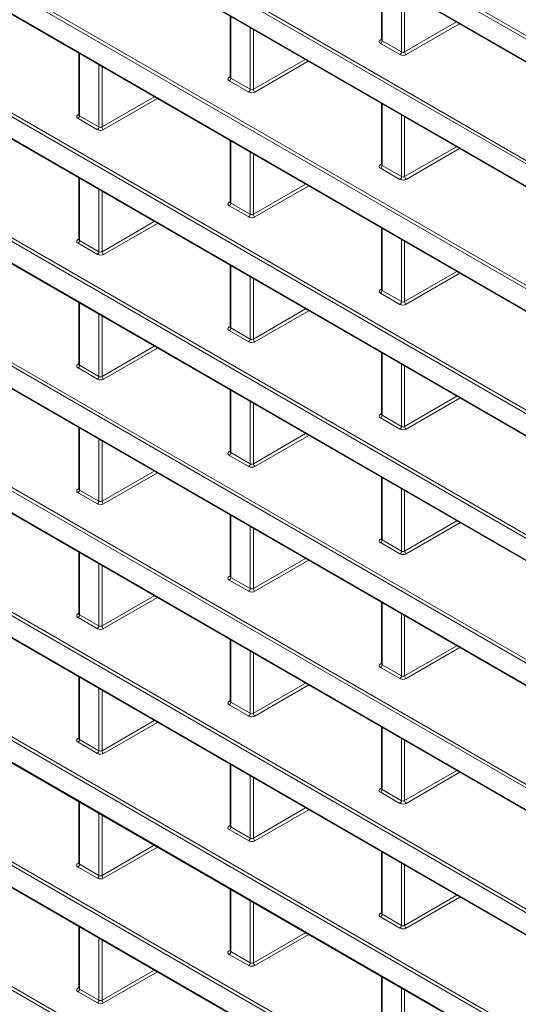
# Model space of a CAD drawing. Header units: millimetres. Extents: x 0 to 1118, y 0 to 864.
# Tile 184 of 256: x 799 to 810, y 339 to 361. Entities that reach past the tile are written whole.
import ezdxf

# ---------------------------------------------------------------- set-up
doc = ezdxf.new("R2010")
doc.units = ezdxf.units.MM

msp = doc.modelspace()

# ---------------------------------------------------------------- linework, layer by layer
at = {"color": 9, "linetype": 'Continuous', "lineweight": 0}
for p, q in [((826.979, 351.554), (777.38, 380.186)), ((777.451, 380.227), (827.014, 351.615)), ((777.38, 379.685), (826.979, 351.052)), ((777.451, 377.414), (824.822, 350.067)), ((824.742, 350.032), (777.38, 377.373)), ((777.38, 376.872), (824.742, 349.531)), ((824.742, 347.219), (777.38, 374.56)), ((777.451, 374.601), (824.822, 347.254)), ((779.833, 372.649), (824.742, 346.723)), ((824.742, 344.401), (779.833, 370.326)), ((779.903, 370.367), (824.822, 344.436)), ((779.833, 369.836), (824.742, 343.91)), ((824.742, 341.588), (779.833, 367.513)), ((779.903, 367.554), (824.822, 341.623)), ((779.833, 367.023), (824.742, 341.097)), ((824.742, 338.775), (779.833, 364.7)), ((779.903, 364.741), (824.822, 338.81)), ((779.833, 364.21), (824.742, 338.284)), ((807.403, 362.336), (807.403, 360.946)), ((824.742, 335.962), (779.833, 361.887)), ((779.903, 361.928), (824.822, 335.997)), ((807.84, 360.694), (807.84, 362.084)), ((807.911, 362.043), (807.911, 360.694)), ((803.992, 361.493), (803.992, 360.103)), ((779.833, 361.397), (824.742, 335.471)), ((804.429, 359.85), (804.429, 361.241)), ((807.911, 360.694), (809.079, 361.369)), ((809.15, 361.328), (807.946, 360.633)), ((804.499, 361.2), (804.499, 359.851)), ((807.368, 360.967), (807.389, 360.979)), ((807.805, 360.633), (807.368, 360.885)), ((807.403, 360.946), (807.84, 360.694)), ((800.58, 360.655), (800.58, 359.254)), ((801.017, 359.001), (801.017, 360.403)), ((801.087, 360.362), (801.087, 359.002)), ((804.499, 359.851), (805.668, 360.525)), ((805.738, 360.485), (804.534, 359.789)), ((803.956, 360.123), (803.977, 360.136)), ((803.992, 360.103), (804.429, 359.85)), ((804.394, 359.789), (803.956, 360.041)), ((801.087, 359.002), (802.265, 359.682)), ((802.336, 359.641), (801.123, 358.941)), ((807.403, 359.523), (807.403, 358.133)), ((800.544, 359.275), (800.565, 359.287)), ((800.58, 359.254), (801.017, 359.001)), ((807.84, 357.881), (807.84, 359.271)), ((807.911, 359.23), (807.911, 357.881)), ((824.742, 333.149), (779.833, 359.074)), ((779.903, 359.115), (824.822, 333.184)), ((800.982, 358.94), (800.545, 359.193)), ((779.833, 358.584), (824.742, 332.658)), ((803.992, 358.685), (803.992, 357.284)), ((807.911, 357.881), (809.079, 358.556)), ((804.429, 357.032), (804.429, 358.433)), ((804.499, 358.392), (804.499, 357.032)), ((809.15, 358.515), (807.946, 357.82)), ((807.368, 358.154), (807.389, 358.166)), ((807.403, 358.133), (807.84, 357.881)), ((807.805, 357.82), (807.368, 358.072)), ((800.58, 357.842), (800.58, 356.441)), ((804.499, 357.032), (805.677, 357.712)), ((805.748, 357.672), (804.534, 356.971)), ((801.017, 356.188), (801.017, 357.59)), ((801.087, 357.549), (801.087, 356.189)), ((803.956, 357.305), (803.977, 357.318)), ((804.394, 356.971), (803.956, 357.223)), ((803.992, 357.284), (804.429, 357.032)), ((801.087, 356.189), (802.265, 356.869)), ((802.336, 356.828), (801.123, 356.128)), ((807.403, 356.716), (807.403, 355.315)), ((800.544, 356.462), (800.565, 356.474)), ((800.982, 356.127), (800.545, 356.38)), ((800.58, 356.441), (801.017, 356.188)), ((807.84, 355.062), (807.84, 356.463)), ((807.911, 356.423), (807.911, 355.063)), ((824.742, 330.336), (779.833, 356.261)), ((779.903, 356.302), (824.822, 330.371)), ((779.833, 355.771), (824.742, 329.845)), ((803.992, 355.872), (803.992, 354.471)), ((807.911, 355.063), (809.089, 355.743)), ((809.159, 355.702), (807.946, 355.002)), ((804.429, 354.219), (804.429, 355.62)), ((804.499, 355.579), (804.499, 354.219)), ((807.368, 355.336), (807.389, 355.348)), ((807.805, 355.001), (807.368, 355.254)), ((807.403, 355.315), (807.84, 355.062)), ((800.58, 355.029), (800.58, 353.628)), ((801.017, 353.375), (801.017, 354.777)), ((804.499, 354.219), (805.677, 354.899)), ((805.748, 354.859), (804.534, 354.158)), ((801.087, 354.736), (801.087, 353.376)), ((803.956, 354.492), (803.977, 354.505)), ((804.394, 354.158), (803.956, 354.41)), ((803.992, 354.471), (804.429, 354.219)), ((801.087, 353.376), (802.265, 354.056)), ((802.336, 354.015), (801.123, 353.315)), ((807.403, 353.903), (807.403, 352.502)), ((800.544, 353.649), (800.565, 353.661)), ((824.742, 327.523), (779.833, 353.448)), ((779.903, 353.489), (824.822, 327.558)), ((800.982, 353.314), (800.545, 353.567)), ((800.58, 353.628), (801.017, 353.375)), ((807.84, 352.249), (807.84, 353.65)), ((807.911, 353.61), (807.911, 352.25)), ((803.992, 353.059), (803.992, 351.658)), ((779.833, 352.958), (824.742, 327.032)), ((804.429, 351.406), (804.429, 352.807)), ((807.911, 352.25), (809.089, 352.93)), ((809.159, 352.889), (807.946, 352.189)), ((804.499, 352.766), (804.499, 351.406)), ((807.368, 352.523), (807.389, 352.535)), ((807.805, 352.188), (807.368, 352.441)), ((807.403, 352.502), (807.84, 352.249)), ((800.58, 352.216), (800.58, 350.815)), ((801.017, 350.563), (801.017, 351.964)), ((801.087, 351.923), (801.087, 350.563)), ((804.499, 351.406), (805.677, 352.086)), ((805.748, 352.046), (804.534, 351.345)), ((803.956, 351.679), (803.977, 351.692)), ((804.394, 351.345), (803.956, 351.597)), ((803.992, 351.658), (804.429, 351.406)), ((801.087, 350.563), (802.265, 351.243)), ((802.336, 351.202), (801.123, 350.502)), ((807.403, 351.09), (807.403, 349.689)), ((800.544, 350.836), (800.565, 350.848)), ((800.58, 350.815), (801.017, 350.563)), ((807.84, 349.436), (807.84, 350.837)), ((807.911, 350.797), (807.911, 349.437)), ((824.742, 324.71), (779.833, 350.635)), ((779.903, 350.676), (824.822, 324.745)), ((800.982, 350.501), (800.545, 350.754)), ((803.992, 350.246), (803.992, 348.845)), ((807.911, 349.437), (809.089, 350.117)), ((804.429, 348.593), (804.429, 349.994)), ((804.499, 349.953), (804.499, 348.593)), ((809.159, 350.076), (807.946, 349.376)), ((807.368, 349.71), (807.389, 349.722)), ((807.403, 349.689), (807.84, 349.436)), ((807.805, 349.375), (807.368, 349.628)), ((800.58, 349.403), (800.58, 348.002)), ((804.499, 348.593), (805.677, 349.273)), ((805.748, 349.233), (804.534, 348.532)), ((801.017, 347.75), (801.017, 349.151)), ((801.087, 349.11), (801.087, 347.75)), ((803.956, 348.866), (803.977, 348.879)), ((804.394, 348.532), (803.956, 348.784)), ((803.992, 348.845), (804.429, 348.593)), ((801.087, 347.75), (802.265, 348.43)), ((802.336, 348.389), (801.123, 347.689)), ((807.403, 348.277), (807.403, 346.876)), ((800.544, 348.023), (800.565, 348.035)), ((800.982, 347.688), (800.545, 347.941)), ((800.58, 348.002), (801.017, 347.75)), ((807.84, 346.623), (807.84, 348.024)), ((807.911, 347.984), (807.911, 346.624)), ((803.992, 347.433), (803.992, 346.032)), ((807.911, 346.624), (809.089, 347.304)), ((809.159, 347.263), (807.946, 346.563)), ((804.429, 345.78), (804.429, 347.181)), ((804.499, 347.14), (804.499, 345.78)), ((807.368, 346.897), (807.389, 346.909)), ((807.805, 346.562), (807.368, 346.815)), ((807.403, 346.876), (807.84, 346.623)), ((800.58, 346.59), (800.58, 345.189)), ((801.017, 344.937), (801.017, 346.338)), ((804.499, 345.78), (805.677, 346.46)), ((805.748, 346.42), (804.534, 345.719)), ((801.087, 346.297), (801.087, 344.937)), ((803.956, 346.053), (803.977, 346.066)), ((804.394, 345.719), (803.956, 345.971)), ((803.992, 346.032), (804.429, 345.78)), ((801.087, 344.937), (802.265, 345.617)), ((802.336, 345.576), (801.123, 344.876)), ((807.403, 345.464), (807.403, 344.063)), ((800.544, 345.21), (800.565, 345.222)), ((800.982, 344.875), (800.545, 345.128)), ((800.58, 345.189), (801.017, 344.937)), ((807.84, 343.81), (807.84, 345.211)), ((807.911, 345.171), (807.911, 343.811)), ((803.992, 344.62), (803.992, 343.219)), ((804.429, 342.967), (804.429, 344.368)), ((807.911, 343.811), (809.089, 344.491)), ((809.159, 344.45), (807.946, 343.75)), ((804.499, 344.327), (804.499, 342.967)), ((807.368, 344.084), (807.389, 344.096)), ((807.805, 343.749), (807.368, 344.002)), ((807.403, 344.063), (807.84, 343.81)), ((800.58, 343.777), (800.58, 342.376)), ((801.017, 342.124), (801.017, 343.525)), ((801.087, 343.484), (801.087, 342.124)), ((804.499, 342.967), (805.677, 343.647)), ((805.748, 343.607), (804.534, 342.906)), ((803.956, 343.24), (803.977, 343.253)), ((804.394, 342.906), (803.956, 343.158)), ((803.992, 343.219), (804.429, 342.967)), ((801.087, 342.124), (802.265, 342.804)), ((802.336, 342.763), (801.123, 342.063)), ((807.403, 342.651), (807.403, 341.25)), ((800.544, 342.397), (800.565, 342.409)), ((800.58, 342.376), (801.017, 342.124)), ((807.84, 340.997), (807.84, 342.398)), ((807.911, 342.358), (807.911, 340.998)), ((800.982, 342.062), (800.545, 342.315)), ((803.992, 341.807), (803.992, 340.406)), ((807.911, 340.998), (809.089, 341.678)), ((804.429, 340.154), (804.429, 341.555)), ((804.499, 341.514), (804.499, 340.154)), ((809.159, 341.637), (807.946, 340.937)), ((807.368, 341.271), (807.389, 341.283)), ((807.403, 341.25), (807.84, 340.997)), ((807.805, 340.936), (807.368, 341.189)), ((800.58, 340.964), (800.58, 339.563)), ((804.499, 340.154), (805.677, 340.834)), ((805.748, 340.794), (804.534, 340.093)), ((801.017, 339.311), (801.017, 340.712)), ((801.087, 340.671), (801.087, 339.311)), ((803.956, 340.427), (803.977, 340.44)), ((804.394, 340.093), (803.956, 340.345)), ((803.992, 340.406), (804.429, 340.154)), ((801.087, 339.311), (802.265, 339.991)), ((802.336, 339.95), (801.123, 339.25)), ((807.403, 339.838), (807.403, 338.437)), ((800.544, 339.584), (800.565, 339.596)), ((800.982, 339.25), (800.545, 339.502)), ((800.58, 339.563), (801.017, 339.311)), ((807.84, 338.184), (807.84, 339.585)), ((807.911, 339.545), (807.911, 338.185))]:
    msp.add_line(p, q, dxfattribs=at)
at = {"color": 7, "linetype": 'Continuous', "lineweight": 15}
for p, q in [((777.416, 379.648), (826.989, 351.03)), ((777.416, 376.835), (824.777, 349.493)), ((779.868, 372.611), (824.777, 346.686)), ((779.868, 369.798), (824.777, 343.873)), ((779.868, 366.985), (824.777, 341.06)), ((779.868, 364.172), (824.777, 338.247)), ((807.389, 362.345), (807.389, 360.967)), ((803.977, 361.501), (803.977, 360.123)), ((779.868, 361.359), (824.777, 335.434)), ((807.388, 360.967), (807.387, 360.96)), ((800.565, 360.663), (800.565, 359.274)), ((803.977, 360.123), (803.975, 360.117)), ((807.389, 359.532), (807.389, 358.154)), ((800.565, 359.275), (800.564, 359.268)), ((779.868, 358.547), (824.777, 332.621)), ((803.977, 358.694), (803.977, 357.305)), ((807.388, 358.154), (807.387, 358.147)), ((800.565, 357.85), (800.565, 356.461)), ((803.977, 357.305), (803.975, 357.299)), ((807.389, 356.724), (807.389, 355.335)), ((800.565, 356.462), (800.564, 356.455)), ((803.977, 355.881), (803.977, 354.492)), ((779.868, 355.734), (824.777, 329.808)), ((807.388, 355.336), (807.387, 355.329)), ((800.565, 355.037), (800.565, 353.648)), ((803.977, 354.492), (803.975, 354.486)), ((807.389, 353.911), (807.389, 352.522)), ((800.565, 353.649), (800.564, 353.642)), ((803.977, 353.068), (803.977, 351.679)), ((779.868, 352.921), (824.777, 326.995)), ((807.388, 352.523), (807.387, 352.516)), ((800.565, 352.224), (800.565, 350.835)), ((803.977, 351.679), (803.975, 351.673)), ((807.389, 351.098), (807.389, 349.709)), ((800.565, 350.836), (800.564, 350.829)), ((803.977, 350.255), (803.977, 348.866)), ((807.388, 349.71), (807.387, 349.703)), ((800.565, 349.411), (800.565, 348.022)), ((803.977, 348.866), (803.975, 348.86)), ((807.389, 348.285), (807.389, 346.896)), ((800.565, 348.023), (800.564, 348.016)), ((803.977, 347.442), (803.977, 346.053)), ((807.388, 346.897), (807.387, 346.89)), ((800.565, 346.598), (800.565, 345.209)), ((803.977, 346.053), (803.975, 346.047)), ((807.389, 345.472), (807.389, 344.083)), ((800.565, 345.21), (800.564, 345.203)), ((803.977, 344.629), (803.977, 343.24)), ((807.388, 344.084), (807.387, 344.077)), ((800.565, 343.785), (800.565, 342.396)), ((803.977, 343.24), (803.975, 343.234)), ((807.389, 342.659), (807.389, 341.27)), ((800.565, 342.397), (800.564, 342.39)), ((803.977, 341.816), (803.977, 340.427)), ((807.388, 341.271), (807.387, 341.264)), ((800.565, 340.972), (800.565, 339.584)), ((803.977, 340.427), (803.975, 340.421)), ((807.389, 339.846), (807.389, 338.457)), ((800.565, 339.584), (800.564, 339.577))]:
    msp.add_line(p, q, dxfattribs=at)
at = {"color": 9, "linetype": 'Continuous', "lineweight": 0}
for centre, radius, start, end in [((807.383, 360.99), 0.0277, 236.1434, 280.6298), ((807.326, 360.949), 0.0769, 302.9181, 357.3706), ((807.764, 360.697), 0.0769, 302.9181, 357.3706), ((807.989, 360.698), 0.078, 183.0599, 236.9401), ((803.971, 360.146), 0.0277, 236.1434, 280.6298), ((803.915, 360.106), 0.0769, 302.9181, 357.3706), ((804.352, 359.854), 0.0769, 302.9181, 357.3706), ((804.577, 359.855), 0.078, 183.0599, 236.9401), ((800.559, 359.298), 0.0277, 236.1434, 280.6298), ((800.503, 359.257), 0.0769, 302.9181, 357.3706), ((800.94, 359.005), 0.0769, 302.9181, 357.3706), ((801.165, 359.006), 0.078, 183.0599, 236.9401), ((807.383, 358.177), 0.0277, 236.1434, 280.6298), ((807.326, 358.136), 0.0769, 302.9181, 357.3706), ((807.764, 357.884), 0.0769, 302.9181, 357.3706), ((807.989, 357.885), 0.078, 183.0599, 236.9401), ((803.971, 357.328), 0.0277, 236.1434, 280.6298), ((803.915, 357.288), 0.0769, 302.9181, 357.3706), ((804.352, 357.035), 0.0769, 302.9181, 357.3706), ((804.577, 357.037), 0.078, 183.0599, 236.9401), ((800.559, 356.485), 0.0277, 236.1325, 280.7371), ((800.503, 356.444), 0.0769, 302.9181, 357.3706), ((800.94, 356.192), 0.0769, 302.9181, 357.3706), ((801.165, 356.193), 0.078, 183.0599, 236.9401), ((807.383, 355.359), 0.0277, 236.1434, 280.6298), ((807.326, 355.318), 0.0769, 302.9181, 357.3706), ((807.764, 355.066), 0.0769, 302.9181, 357.3706), ((807.989, 355.067), 0.078, 183.0599, 236.9401), ((803.971, 354.515), 0.0277, 236.1325, 280.7371), ((803.915, 354.475), 0.0769, 302.9181, 357.3706), ((804.352, 354.222), 0.0769, 302.9181, 357.3706), ((804.577, 354.224), 0.078, 183.0599, 236.9401), ((800.559, 353.672), 0.0277, 236.1325, 280.7371), ((800.503, 353.631), 0.0769, 302.9181, 357.3706), ((800.94, 353.379), 0.0769, 302.9181, 357.3706), ((801.165, 353.38), 0.078, 183.0599, 236.9401), ((807.383, 352.546), 0.0277, 236.1325, 280.7371), ((807.326, 352.505), 0.0769, 302.9181, 357.3706), ((807.764, 352.253), 0.0769, 302.9181, 357.3706), ((807.989, 352.254), 0.078, 183.0599, 236.9401), ((803.971, 351.702), 0.0277, 236.1325, 280.7371), ((803.915, 351.662), 0.0769, 302.9181, 357.3706), ((804.352, 351.409), 0.0769, 302.9181, 357.3706), ((804.577, 351.411), 0.078, 183.0599, 236.9401), ((800.559, 350.859), 0.0277, 236.1325, 280.7371), ((800.503, 350.818), 0.0769, 302.9181, 357.3706), ((800.94, 350.566), 0.0769, 302.9181, 357.3706), ((801.165, 350.567), 0.078, 183.0599, 236.9401), ((807.383, 349.733), 0.0277, 236.1325, 280.7371), ((807.326, 349.692), 0.0769, 302.9181, 357.3706), ((807.764, 349.44), 0.0769, 302.9181, 357.3706), ((807.989, 349.441), 0.078, 183.0599, 236.9401), ((803.971, 348.889), 0.0277, 236.1325, 280.7371), ((803.915, 348.849), 0.0769, 302.9181, 357.3706), ((804.352, 348.596), 0.0769, 302.9181, 357.3706), ((804.577, 348.598), 0.078, 183.0599, 236.9401), ((800.559, 348.046), 0.0277, 236.1434, 280.6298), ((800.503, 348.005), 0.0769, 302.9181, 357.3706), ((800.94, 347.753), 0.0769, 302.9181, 357.3706), ((801.165, 347.754), 0.078, 183.0599, 236.9401), ((807.383, 346.92), 0.0277, 236.1325, 280.7371), ((807.326, 346.879), 0.0769, 302.9181, 357.3706), ((807.764, 346.627), 0.0769, 302.9181, 357.3706), ((807.989, 346.628), 0.078, 183.0599, 236.9401), ((803.971, 346.076), 0.0277, 236.1434, 280.6298), ((803.915, 346.036), 0.0769, 302.9181, 357.3706), ((804.352, 345.783), 0.0769, 302.9181, 357.3706), ((804.577, 345.785), 0.078, 183.0599, 236.9401), ((800.559, 345.233), 0.0277, 236.1434, 280.6298), ((800.503, 345.192), 0.0769, 302.9181, 357.3706), ((800.94, 344.94), 0.0769, 302.9181, 357.3706), ((801.165, 344.941), 0.078, 183.0599, 236.9401), ((807.383, 344.107), 0.0277, 236.1434, 280.6298), ((807.326, 344.066), 0.0769, 302.9181, 357.3706), ((807.764, 343.814), 0.0769, 302.9181, 357.3706), ((807.989, 343.815), 0.078, 183.0599, 236.9401), ((803.971, 343.263), 0.0277, 236.1434, 280.6298), ((803.915, 343.223), 0.0769, 302.9181, 357.3706), ((804.352, 342.97), 0.0769, 302.9181, 357.3706), ((804.577, 342.972), 0.078, 183.0599, 236.9401), ((800.559, 342.42), 0.0277, 236.1434, 280.6298), ((800.503, 342.379), 0.0769, 302.9181, 357.3706), ((800.94, 342.127), 0.0769, 302.9181, 357.3706), ((801.165, 342.128), 0.078, 183.0599, 236.9401), ((807.383, 341.294), 0.0277, 236.1434, 280.6298), ((807.326, 341.253), 0.0769, 302.9181, 357.3706), ((807.764, 341.001), 0.0769, 302.9181, 357.3706), ((807.989, 341.002), 0.078, 183.0599, 236.9401), ((803.971, 340.45), 0.0277, 236.1434, 280.6298), ((803.915, 340.41), 0.0769, 302.9181, 357.3706), ((804.352, 340.157), 0.0769, 302.9181, 357.3706), ((804.577, 340.159), 0.078, 183.0599, 236.9401), ((800.559, 339.607), 0.0277, 236.1434, 280.6298), ((800.503, 339.566), 0.0769, 302.9181, 357.3706), ((800.94, 339.314), 0.0769, 302.9181, 357.3706), ((801.165, 339.315), 0.078, 183.0599, 236.9401)]:
    msp.add_arc(centre, radius, start, end, dxfattribs=at)
for centre, major_axis, ratio, start_param, end_param in [((807.439, 360.926), (0.1, 0.0008), 0.582304, 2.360482, 3.922551), ((807.439, 360.967), (0.05, 0.0008), 0.587274, 3.132558, 3.917956), ((807.876, 360.674), (0.1, 0.0008), 0.582304, 3.922551, 5.484621), ((807.876, 360.715), (0.05, 0.0008), 0.587274, 3.917956, 5.480026), ((804.027, 360.083), (0.1, 0.0008), 0.582304, 2.360482, 3.922551), ((804.027, 360.124), (0.05, 0.0008), 0.587274, 3.132558, 3.917956), ((804.464, 359.831), (0.1, 0.0008), 0.582304, 3.922551, 5.484621), ((804.464, 359.871), (0.05, 0.0008), 0.587274, 3.917956, 5.480026), ((800.615, 359.234), (0.1, 0.0008), 0.582304, 2.360482, 3.922551), ((800.615, 359.275), (0.05, 0.0008), 0.587274, 3.132558, 3.917956), ((801.052, 359.023), (0.05, 0.0008), 0.587274, 3.917956, 5.480026), ((801.052, 358.982), (0.1, 0.0008), 0.582304, 3.922551, 5.484621), ((807.439, 358.113), (0.1, 0.0008), 0.582304, 2.360482, 3.922551), ((807.439, 358.154), (0.05, 0.0008), 0.587274, 3.132558, 3.917956), ((807.876, 357.902), (0.05, 0.0008), 0.587274, 3.917956, 5.480026), ((807.876, 357.861), (0.1, 0.0008), 0.582304, 3.922551, 5.484621), ((804.027, 357.265), (0.1, 0.0008), 0.582304, 2.360482, 3.922551), ((804.027, 357.305), (0.05, 0.0008), 0.587274, 3.132558, 3.917956), ((804.464, 357.053), (0.05, 0.0008), 0.587274, 3.917956, 5.480026), ((804.464, 357.012), (0.1, 0.0008), 0.582304, 3.922551, 5.484621), ((800.615, 356.421), (0.1, 0.0008), 0.582304, 2.360482, 3.922551), ((800.615, 356.462), (0.05, 0.0008), 0.587274, 3.132558, 3.917956), ((801.052, 356.169), (0.1, 0.0008), 0.582304, 3.922551, 5.484621), ((801.052, 356.21), (0.05, 0.0008), 0.587274, 3.917956, 5.480026), ((807.439, 355.295), (0.1, 0.0008), 0.582304, 2.360482, 3.922551), ((807.439, 355.336), (0.05, 0.0008), 0.587274, 3.132558, 3.917956), ((807.876, 355.043), (0.1, 0.0008), 0.582304, 3.922551, 5.484621), ((807.876, 355.083), (0.05, 0.0008), 0.587274, 3.917956, 5.480026), ((804.027, 354.452), (0.1, 0.0008), 0.582304, 2.360482, 3.922551), ((804.027, 354.492), (0.05, 0.0008), 0.587274, 3.132558, 3.917956), ((804.464, 354.199), (0.1, 0.0008), 0.582304, 3.922551, 5.484621), ((804.464, 354.24), (0.05, 0.0008), 0.587274, 3.917956, 5.480026), ((800.615, 353.608), (0.1, 0.0008), 0.582304, 2.360482, 3.922551), ((800.615, 353.649), (0.05, 0.0008), 0.587274, 3.132558, 3.917956), ((801.052, 353.356), (0.1, 0.0008), 0.582304, 3.922551, 5.484621), ((801.052, 353.397), (0.05, 0.0008), 0.587274, 3.917956, 5.480026), ((807.439, 352.482), (0.1, 0.0008), 0.582304, 2.360482, 3.922551), ((807.439, 352.523), (0.05, 0.0008), 0.587274, 3.132558, 3.917956), ((807.876, 352.23), (0.1, 0.0008), 0.582304, 3.922551, 5.484621), ((807.876, 352.27), (0.05, 0.0008), 0.587274, 3.917956, 5.480026), ((804.027, 351.639), (0.1, 0.0008), 0.582304, 2.360482, 3.922551), ((804.027, 351.679), (0.05, 0.0008), 0.587274, 3.132558, 3.917956), ((804.464, 351.386), (0.1, 0.0008), 0.582304, 3.922551, 5.484621), ((804.464, 351.427), (0.05, 0.0008), 0.587274, 3.917956, 5.480026), ((800.615, 350.795), (0.1, 0.0008), 0.582304, 2.360482, 3.922551), ((800.615, 350.836), (0.05, 0.0008), 0.587274, 3.132558, 3.917956), ((801.052, 350.584), (0.05, 0.0008), 0.587274, 3.917956, 5.480026), ((801.052, 350.543), (0.1, 0.0008), 0.582304, 3.922551, 5.484621), ((807.439, 349.669), (0.1, 0.0008), 0.582304, 2.360482, 3.922551), ((807.439, 349.71), (0.05, 0.0008), 0.587274, 3.132558, 3.917956), ((807.876, 349.417), (0.1, 0.0008), 0.582304, 3.922551, 5.484621), ((807.876, 349.457), (0.05, 0.0008), 0.587274, 3.917956, 5.480026), ((804.027, 348.826), (0.1, 0.0008), 0.582304, 2.360482, 3.922551), ((804.027, 348.866), (0.05, 0.0008), 0.587274, 3.132558, 3.917956), ((804.464, 348.614), (0.05, 0.0008), 0.587274, 3.917956, 5.480026), ((804.464, 348.573), (0.1, 0.0008), 0.582304, 3.922551, 5.484621), ((800.615, 347.982), (0.1, 0.0008), 0.582304, 2.360482, 3.922551), ((800.615, 348.023), (0.05, 0.0008), 0.587274, 3.132558, 3.917956), ((801.052, 347.73), (0.1, 0.0008), 0.582304, 3.922551, 5.484621), ((801.052, 347.771), (0.05, 0.0008), 0.587274, 3.917956, 5.480026), ((807.439, 346.856), (0.1, 0.0008), 0.582304, 2.360482, 3.922551), ((807.439, 346.897), (0.05, 0.0008), 0.587274, 3.132558, 3.917956), ((807.876, 346.604), (0.1, 0.0008), 0.582304, 3.922551, 5.484621), ((807.876, 346.644), (0.05, 0.0008), 0.587274, 3.917956, 5.480026), ((804.027, 346.013), (0.1, 0.0008), 0.582304, 2.360482, 3.922551), ((804.027, 346.053), (0.05, 0.0008), 0.587274, 3.132558, 3.917956), ((804.464, 345.76), (0.1, 0.0008), 0.582304, 3.922551, 5.484621), ((804.464, 345.801), (0.05, 0.0008), 0.587274, 3.917956, 5.480026), ((800.615, 345.169), (0.1, 0.0008), 0.582304, 2.360482, 3.922551), ((800.615, 345.21), (0.05, 0.0008), 0.587274, 3.132558, 3.917956), ((801.052, 344.917), (0.1, 0.0008), 0.582304, 3.922551, 5.484621), ((801.052, 344.958), (0.05, 0.0008), 0.587274, 3.917956, 5.480026), ((807.439, 344.043), (0.1, 0.0008), 0.582304, 2.360482, 3.922551), ((807.439, 344.084), (0.05, 0.0008), 0.587274, 3.132558, 3.917956), ((807.876, 343.791), (0.1, 0.0008), 0.582304, 3.922551, 5.484621), ((807.876, 343.831), (0.05, 0.0008), 0.587274, 3.917956, 5.480026), ((804.027, 343.2), (0.1, 0.0008), 0.582304, 2.360482, 3.922551), ((804.027, 343.24), (0.05, 0.0008), 0.587274, 3.132558, 3.917956), ((804.464, 342.947), (0.1, 0.0008), 0.582304, 3.922551, 5.484621), ((804.464, 342.988), (0.05, 0.0008), 0.587274, 3.917956, 5.480026), ((800.615, 342.356), (0.1, 0.0008), 0.582304, 2.360482, 3.922551), ((800.615, 342.397), (0.05, 0.0008), 0.587274, 3.132558, 3.917956), ((801.052, 342.145), (0.05, 0.0008), 0.587274, 3.917956, 5.480026), ((801.052, 342.104), (0.1, 0.0008), 0.582304, 3.922551, 5.484621), ((807.439, 341.23), (0.1, 0.0008), 0.582304, 2.360482, 3.922551), ((807.439, 341.271), (0.05, 0.0008), 0.587274, 3.132558, 3.917956), ((807.876, 340.978), (0.1, 0.0008), 0.582304, 3.922551, 5.484621), ((807.876, 341.018), (0.05, 0.0008), 0.587274, 3.917956, 5.480026), ((804.027, 340.387), (0.1, 0.0008), 0.582304, 2.360482, 3.922551), ((804.027, 340.427), (0.05, 0.0008), 0.587274, 3.132558, 3.917956), ((804.464, 340.175), (0.05, 0.0008), 0.587274, 3.917956, 5.480026), ((804.464, 340.134), (0.1, 0.0008), 0.582304, 3.922551, 5.484621), ((800.615, 339.543), (0.1, 0.0008), 0.582304, 2.360482, 3.922551), ((800.615, 339.584), (0.05, 0.0008), 0.587274, 3.132558, 3.917956), ((801.052, 339.291), (0.1, 0.0008), 0.582304, 3.922551, 5.484621), ((801.052, 339.332), (0.05, 0.0008), 0.587274, 3.917956, 5.480026)]:
    msp.add_ellipse(centre, major_axis=major_axis, ratio=ratio, start_param=start_param, end_param=end_param, dxfattribs=at)

doc.saveas('drawing.dxf')
